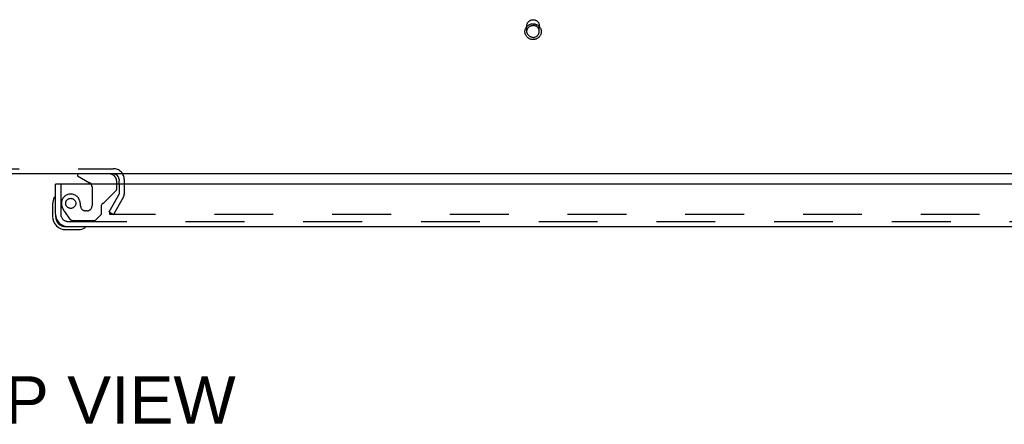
# Model space of a CAD drawing. Header units: inches. Extents: x 0 to 214, y 0 to 139.
# Tile 139 of 147: x 65.25 to 84.97, y 109.33 to 117.44. Entities that reach past the tile are written whole.
import ezdxf

# ---------------------------------------------------------------- set-up
doc = ezdxf.new("R2010")
doc.units = ezdxf.units.IN
doc.header["$LTSCALE"] = 11.786071
doc.header["$MEASUREMENT"] = 0
doc.linetypes.add('HIDDEN', pattern=[0.2, 0.1, -0.1])
doc.layers.get('0').update_dxf_attribs({"linetype": 'CONTINUOUS'})
for name, color, linetype in [('DEFAULT_2', 8, 'HIDDEN'), ('DIMENSIONS', 7, 'CONTINUOUS'), ('MAIN_OR_RIGHT_DOOR_ASSEMBLY', 7, 'CONTINUOUS')]:
    doc.layers.add(name, color=color, linetype=linetype)
doc.styles.get("Standard").update_dxf_attribs({"font": 'arial.ttf'})

msp = doc.modelspace()

# ---------------------------------------------------------------- linework, layer by layer
at = {"color": 7, "linetype": 'Continuous'}
for p, q in [((93.716, 114.354), (37.466, 114.354)), ((67.237, 114.15), (67.237, 114.212))]:
    msp.add_line(p, q, dxfattribs=at)
msp.add_arc((67.122, 114.239), 0.115, 64.7695, 90, dxfattribs=at)
at = {"color": 3, "linetype": 'Continuous'}
msp.add_arc((67.122, 114.239), 0.115, 0, 64.7695, dxfattribs=at)
at = {"layer": 'DEFAULT_2', "color": 8, "linetype": 'HIDDEN'}
for p, q in [((75.405, 117.208), (75.405, 117.324)), ((75.653, 117.208), (75.653, 117.324)), ((64.06, 114.458), (67.122, 114.458)), ((67.237, 114.239), (67.237, 114.212)), ((67.341, 114.239), (67.341, 113.95)), ((67.237, 114.15), (67.237, 113.949)), ((67.037, 113.594), (67.233, 113.934)), ((67.323, 113.882), (67.127, 113.542)), ((67.037, 113.594), (67.127, 113.542)), ((67.045, 113.607), (67.045, 113.555)), ((93.899, 113.542), (67.06, 113.542))]:
    msp.add_line(p, q, dxfattribs=at)
for points in [[(75.529, 117.044), (75.516, 117.045), (75.504, 117.046), (75.492, 117.048), (75.48, 117.051), (75.469, 117.055), (75.458, 117.06), (75.447, 117.065), (75.437, 117.072), (75.427, 117.079), (75.417, 117.087), (75.409, 117.095), (75.401, 117.104), (75.394, 117.114), (75.387, 117.124), (75.381, 117.134), (75.377, 117.145), (75.372, 117.156), (75.369, 117.167), (75.367, 117.179), (75.366, 117.191), (75.365, 117.203), (75.366, 117.215), (75.367, 117.226), (75.369, 117.238), (75.372, 117.249), (75.376, 117.261), (75.381, 117.271), (75.387, 117.282), (75.393, 117.292), (75.401, 117.302), (75.409, 117.311), (75.417, 117.319), (75.427, 117.327), (75.436, 117.334), (75.447, 117.34), (75.458, 117.346), (75.469, 117.35), (75.48, 117.354), (75.492, 117.358), (75.504, 117.36), (75.516, 117.361), (75.529, 117.362)], [(75.405, 117.324), (75.405, 117.334), (75.406, 117.343), (75.408, 117.352), (75.411, 117.361), (75.414, 117.37), (75.418, 117.379), (75.423, 117.387), (75.428, 117.395), (75.434, 117.402), (75.441, 117.409), (75.448, 117.415), (75.456, 117.421), (75.464, 117.426), (75.472, 117.431), (75.481, 117.435), (75.49, 117.438), (75.5, 117.441), (75.509, 117.443), (75.519, 117.444), (75.529, 117.444)], [(75.405, 117.208), (75.405, 117.218), (75.406, 117.227), (75.408, 117.236), (75.411, 117.245), (75.414, 117.254), (75.418, 117.263), (75.423, 117.271), (75.428, 117.279), (75.434, 117.286), (75.441, 117.293), (75.448, 117.299), (75.456, 117.305), (75.464, 117.311), (75.472, 117.315), (75.481, 117.319), (75.49, 117.322), (75.5, 117.325), (75.509, 117.327), (75.519, 117.328), (75.529, 117.328)], [(75.529, 117.444), (75.538, 117.444), (75.548, 117.443), (75.558, 117.441), (75.567, 117.438), (75.576, 117.435), (75.585, 117.431), (75.594, 117.426), (75.602, 117.421), (75.609, 117.415), (75.616, 117.409), (75.623, 117.402), (75.629, 117.395), (75.634, 117.387), (75.639, 117.379), (75.643, 117.37), (75.647, 117.361), (75.649, 117.352), (75.651, 117.343), (75.652, 117.334), (75.653, 117.324)], [(75.529, 117.362), (75.541, 117.361), (75.553, 117.36), (75.565, 117.358), (75.577, 117.354), (75.589, 117.35), (75.6, 117.346), (75.611, 117.34), (75.621, 117.334), (75.631, 117.327), (75.64, 117.319), (75.649, 117.311), (75.657, 117.302), (75.664, 117.292), (75.67, 117.282), (75.676, 117.272), (75.681, 117.261), (75.685, 117.25), (75.688, 117.238), (75.69, 117.227), (75.692, 117.215), (75.692, 117.203), (75.692, 117.191), (75.69, 117.179), (75.688, 117.168), (75.685, 117.156), (75.681, 117.145), (75.676, 117.134), (75.67, 117.124), (75.664, 117.114), (75.657, 117.104), (75.649, 117.095), (75.64, 117.087), (75.631, 117.079), (75.621, 117.072), (75.611, 117.066), (75.6, 117.06), (75.589, 117.055), (75.577, 117.051), (75.565, 117.048), (75.553, 117.046), (75.541, 117.045), (75.529, 117.044)], [(75.653, 117.208), (75.652, 117.218), (75.651, 117.227), (75.649, 117.236), (75.647, 117.245), (75.643, 117.254), (75.639, 117.263), (75.634, 117.271), (75.629, 117.279), (75.623, 117.286), (75.616, 117.293), (75.609, 117.299), (75.602, 117.305), (75.594, 117.311), (75.585, 117.315), (75.576, 117.319), (75.567, 117.322), (75.558, 117.325), (75.548, 117.327), (75.538, 117.328), (75.529, 117.328)], [(75.529, 117.089), (75.519, 117.089), (75.509, 117.09), (75.5, 117.092), (75.49, 117.094), (75.481, 117.098), (75.472, 117.102), (75.464, 117.106), (75.456, 117.112), (75.448, 117.117), (75.441, 117.124), (75.434, 117.131), (75.428, 117.138), (75.423, 117.146), (75.418, 117.154), (75.414, 117.163), (75.411, 117.171), (75.408, 117.18), (75.406, 117.19), (75.405, 117.199), (75.405, 117.208)], [(75.529, 117.089), (75.538, 117.089), (75.548, 117.09), (75.558, 117.092), (75.567, 117.094), (75.576, 117.098), (75.585, 117.102), (75.594, 117.106), (75.602, 117.112), (75.609, 117.117), (75.616, 117.124), (75.623, 117.131), (75.629, 117.138), (75.634, 117.146), (75.639, 117.154), (75.643, 117.163), (75.647, 117.171), (75.649, 117.18), (75.651, 117.19), (75.652, 117.199), (75.653, 117.208)], [(67.047, 113.561), (67.046, 113.559), (67.046, 113.558), (67.045, 113.556), (67.045, 113.555), (67.045, 113.555)], [(67.045, 113.555), (67.045, 113.554), (67.046, 113.552), (67.046, 113.551), (67.047, 113.549), (67.047, 113.548), (67.048, 113.547), (67.05, 113.546), (67.051, 113.545), (67.052, 113.544), (67.054, 113.543), (67.055, 113.543), (67.057, 113.542), (67.059, 113.542), (67.06, 113.542)]]:
    msp.add_lwpolyline(points, dxfattribs=at)
for centre, radius, start, end in [((67.122, 114.239), 0.219, 0, 90), ((67.204, 113.95), 0.033, 330, 360), ((67.204, 113.95), 0.137, 330, 360)]:
    msp.add_arc(centre, radius, start, end, dxfattribs=at)
at = {"layer": 'MAIN_OR_RIGHT_DOOR_ASSEMBLY', "color": 7, "linetype": 'Continuous'}
for p, q in [((66.408, 114.354), (66.408, 114.315)), ((66.408, 114.315), (66.646, 114.177)), ((67.195, 114.15), (67.195, 114.197)), ((66.028, 114.15), (65.966, 114.15)), ((65.906, 113.756), (65.906, 113.499)), ((65.966, 113.543), (65.966, 113.499)), ((66.169, 113.296), (66.213, 113.296)), ((66.169, 113.236), (66.426, 113.236))]:
    msp.add_line(p, q, dxfattribs=at)
at = {"layer": 'MAIN_OR_RIGHT_DOOR_ASSEMBLY', "color": 3, "linetype": 'Continuous'}
for p, q in [((65.966, 113.543), (65.966, 114.15)), ((94.467, 114.15), (66.028, 114.15)), ((66.213, 113.296), (94.282, 113.296))]:
    msp.add_line(p, q, dxfattribs=at)
at = {"layer": 'MAIN_OR_RIGHT_DOOR_ASSEMBLY', "color": 8, "linetype": 'HIDDEN'}
for p, q in [((66.07, 114.15), (66.07, 113.543)), ((66.696, 114.091), (66.696, 113.711)), ((66.947, 113.785), (67.166, 114.004)), ((67.195, 114.075), (67.195, 114.15)), ((66.145, 113.599), (66.246, 113.455)), ((66.598, 113.613), (66.565, 113.613)), ((66.888, 113.547), (66.888, 113.726)), ((66.213, 113.4), (94.282, 113.4)), ((66.311, 113.421), (66.762, 113.421)), ((66.762, 113.421), (66.888, 113.547))]:
    msp.add_line(p, q, dxfattribs=at)
msp.add_circle((66.27, 113.763), 0.101, dxfattribs=at)
at = {"layer": 'MAIN_OR_RIGHT_DOOR_ASSEMBLY', "color": 7, "linetype": 'Continuous'}
for centre, radius, start, end in [((66.596, 114.091), 0.1, 36.5468, 59.908), ((67.038, 114.197), 0.157, 79.8896, 90), ((67.038, 114.197), 0.157, 0, 68.6178), ((66.156, 113.756), 0.25, 149.1101, 180), ((65.955, 113.876), 0.015, 96.3796, 149.1101), ((65.951, 113.876), 0.015, 0, 83.6204), ((66.169, 113.499), 0.263, 180, 270), ((66.169, 113.499), 0.203, 180, 270), ((66.426, 113.486), 0.25, 270, 300.8899), ((66.546, 113.281), 0.015, 6.3796, 90), ((66.546, 113.285), 0.015, 300.8899, 353.6204)]:
    msp.add_arc(centre, radius, start, end, dxfattribs=at)
at = {"layer": 'MAIN_OR_RIGHT_DOOR_ASSEMBLY', "color": 8, "linetype": 'HIDDEN'}
for centre, radius, start, end in [((67.038, 114.197), 0.157, 68.6178, 79.8896), ((66.596, 114.091), 0.1, 0, 36.5468), ((67.095, 114.075), 0.1, 315, 360), ((66.27, 113.763), 0.187, 17.8482, 196.8439), ((66.074, 113.7), 0.393, 1.6599, 17.9298), ((66.876, 113.856), 0.1, 291.6096, 315), ((66.46, 113.821), 0.386, 196.8439, 215.1), ((66.565, 113.711), 0.098, 180, 270), ((66.598, 113.711), 0.098, 270, 360), ((66.927, 113.726), 0.039, 111.6096, 180), ((66.213, 113.543), 0.142, 180, 270), ((66.311, 113.5), 0.079, 215.1, 270)]:
    msp.add_arc(centre, radius, start, end, dxfattribs=at)
at = {"layer": 'MAIN_OR_RIGHT_DOOR_ASSEMBLY', "color": 3, "linetype": 'Continuous'}
msp.add_arc((66.213, 113.543), 0.246, 180, 270, dxfattribs=at)

# ---------------------------------------------------------------- texts
at = {"layer": 'DIMENSIONS', "color": 2, "linetype": 'Continuous', "insert": (66.345, 110.296), "char_height": 0.9454, "width": 6.44212, "attachment_point": 2, "line_spacing_factor": 0.9}
msp.add_mtext('TOP VIEW', dxfattribs=at)

doc.saveas('drawing.dxf')
